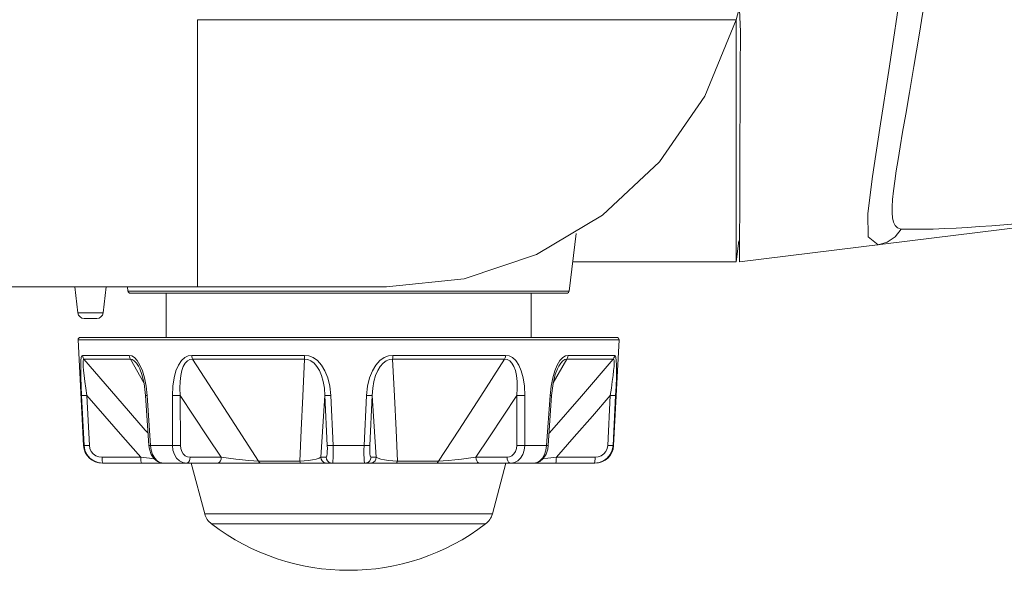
# Model space of a CAD drawing. Header units: millimetres. Extents: x 3925 to 5043, y -86 to 778.
# Tile 30 of 159: x 4167 to 4186, y 246 to 257. Entities that reach past the tile are written whole.
import ezdxf

# ---------------------------------------------------------------- set-up
doc = ezdxf.new("R2010")
doc.units = ezdxf.units.MM
doc.header["$LTSCALE"] = 46.255
for name, color, linetype in [('H30-BOTTOM-CDXF_CONTINUOUS_LINE', 7, 'CONTINUOUS'), ('H30K-FRONT-CDXF_CONTINUOUS_LINE', 7, 'CONTINUOUS'), ('RUBBER-FOOT-DXF_CONTINUOUS_LINE', 7, 'CONTINUOUS')]:
    doc.layers.add(name, color=color, linetype=linetype)

msp = doc.modelspace()

# ---------------------------------------------------------------- linework, layer by layer
at = {"layer": 'H30-BOTTOM-CDXF_CONTINUOUS_LINE', "color": 7, "linetype": 'Continuous', "lineweight": 0}
for p, q in [((4180.9941, 257.3837), (4170.2987, 257.3837)), ((4170.2987, 252.0787), (4170.2987, 257.3837)), ((4180.9935, 253.0287), (4180.9935, 257.3824)), ((4177.6791, 251.9976), (4177.8197, 253.1426)), ((4180.9935, 252.9696), (4180.9935, 253.0287)), ((4181.0448, 252.9962), (4180.9935, 252.5787)), ((4180.9935, 252.679), (4180.9935, 252.9696)), ((4180.9935, 252.5787), (4180.9935, 252.679)), ((4180.9935, 252.5787), (4177.7505, 252.5787)), ((4147.2981, 252.0787), (4174.0487, 252.0787)), ((4167.8612, 252.0787), (4167.9245, 251.5635)), ((4168.4862, 252.0787), (4168.423, 251.5635)), ((4168.9184, 251.9976), (4168.9084, 252.0787)), ((4177.6791, 251.9976), (4168.9184, 251.9976)), ((4177.6295, 251.9537), (4168.968, 251.9537)), ((4168.423, 251.5635), (4167.9245, 251.5635)), ((4168.2985, 251.4537), (4168.049, 251.4537))]:
    msp.add_line(p, q, dxfattribs=at)
for points in [[(4181.0487, 257.5787), (4181.0216, 257.4798), (4180.9935, 257.3824)], [(4180.9941, 257.3837), (4180.3706, 255.8643), (4179.4708, 254.5611), (4178.3434, 253.5012), (4177.0303, 252.722), (4175.5914, 252.2392), (4174.0487, 252.0787)]]:
    msp.add_lwpolyline(points, dxfattribs=at)
for centre, radius, start, end in [((4168.968, 252.0037), 0.05, 187, 270), ((4177.6295, 252.0037), 0.05, 270, 353), ((4168.0486, 251.5787), 0.125, 187, 270), ((4168.2989, 251.5787), 0.125, 270, 353)]:
    msp.add_arc(centre, radius, start, end, dxfattribs=at)
at = {"layer": 'H30K-FRONT-CDXF_CONTINUOUS_LINE', "color": 7, "linetype": 'Continuous', "lineweight": 0}
for p, q in [((4181.0818, 257.1483), (4181.063, 257.5787)), ((4181.063, 252.5787), (4186.8139, 253.2848)), ((4181.0634, 252.8554), (4181.0639, 253.1532)), ((4181.063, 252.5787), (4181.0634, 252.8554))]:
    msp.add_line(p, q, dxfattribs=at)
for points in [[(4184.3616, 255.5084), (4184.4353, 255.9387), (4184.5229, 256.4561), (4184.6262, 257.0792), (4184.7469, 257.8292), (4184.8854, 258.7256)], [(4184.2736, 258.0152), (4184.0394, 256.4613), (4183.8472, 255.2334), (4183.6993, 254.2727), (4183.6081, 253.5381), (4183.6183, 253.0708), (4183.8114, 252.9162)], [(4181.0639, 253.1532), (4181.0646, 253.5237), (4181.0657, 253.949), (4181.0672, 254.4326), (4181.0692, 254.9971), (4181.0722, 255.6487), (4181.0763, 256.3722), (4181.0818, 257.1483)], [(4184.2731, 253.2261), (4184.199, 253.2503), (4184.1489, 253.2989), (4184.1171, 253.3673), (4184.0992, 253.4519), (4184.0916, 253.5525), (4184.0927, 253.6726), (4184.1021, 253.8165), (4184.1195, 253.9854), (4184.1442, 254.176), (4184.1745, 254.3833), (4184.2098, 254.6078), (4184.251, 254.8586), (4184.3007, 255.1527), (4184.3616, 255.5084)], [(4183.8114, 252.9162), (4183.9951, 252.9689), (4184.1541, 253.0756), (4184.2725, 253.2261)], [(4186.5408, 253.3307), (4186.3122, 253.3122), (4186.0691, 253.2936), (4185.8244, 253.276), (4185.59, 253.2608), (4185.3614, 253.2478), (4185.1323, 253.237), (4184.9058, 253.229), (4184.6843, 253.2244), (4184.4718, 253.2234), (4184.2731, 253.2261)]]:
    msp.add_lwpolyline(points, dxfattribs=at)
at = {"layer": 'RUBBER-FOOT-DXF_CONTINUOUS_LINE', "color": 7, "linetype": 'Continuous', "lineweight": 0}
for p, q in [((4169.6737, 251.0787), (4169.6737, 251.9537)), ((4176.9237, 251.0787), (4176.9237, 251.9537)), ((4167.9764, 251.0787), (4178.6211, 251.0787)), ((4167.9265, 251.0261), (4178.671, 251.0261)), ((4168.0361, 248.9341), (4167.9265, 251.0261)), ((4178.5614, 248.9341), (4178.671, 251.0261)), ((4168.0149, 250.7205), (4168.9419, 250.7205)), ((4168.0436, 250.6467), (4168.9656, 250.6467)), ((4168.9656, 250.6467), (4169.2345, 250.178)), ((4172.4211, 250.7205), (4170.1831, 250.7205)), ((4172.4259, 250.6467), (4170.2, 250.6467)), ((4174.1716, 250.6467), (4176.3975, 250.6467)), ((4174.1764, 250.7205), (4176.4144, 250.7205)), ((4177.3628, 250.1778), (4177.6319, 250.6467)), ((4177.6319, 250.6467), (4178.5539, 250.6467)), ((4177.6556, 250.7205), (4178.5826, 250.7205)), ((4169.1251, 250.5079), (4169.1252, 250.5076)), ((4177.4723, 250.5076), (4177.4724, 250.5078)), ((4168.0451, 248.9341), (4167.9961, 249.9226)), ((4168.1037, 249.9226), (4168.1528, 248.9341)), ((4169.2992, 249.9226), (4169.2684, 249.9207)), ((4169.3353, 248.9322), (4169.2684, 249.9207)), ((4169.2992, 249.9226), (4169.3668, 248.9341)), ((4169.7992, 249.9226), (4169.8009, 248.9341)), ((4169.9569, 249.9226), (4169.9594, 248.9341)), ((4172.8754, 248.9341), (4172.8298, 249.9227)), ((4172.9918, 248.9341), (4172.9452, 249.9226)), ((4173.6057, 248.9341), (4173.6523, 249.9226)), ((4173.7677, 249.9226), (4173.7221, 248.9341)), ((4176.6381, 248.9341), (4176.6406, 249.9227)), ((4176.7983, 249.9226), (4176.7966, 248.9341)), ((4177.2307, 248.9341), (4177.2983, 249.9226)), ((4177.3291, 249.9207), (4177.2622, 248.9322)), ((4177.2983, 249.9226), (4177.3291, 249.9207)), ((4178.4447, 248.9341), (4178.4938, 249.9227)), ((4178.6014, 249.9226), (4178.5524, 248.9341)), ((4168.0361, 248.9341), (4168.0451, 248.9341)), ((4169.3668, 248.9341), (4169.3353, 248.9322)), ((4169.3668, 248.9341), (4169.8009, 248.9341)), ((4172.9918, 248.9341), (4173.6057, 248.9341)), ((4176.7966, 248.9341), (4177.2307, 248.9341)), ((4177.2307, 248.9341), (4177.2622, 248.9322)), ((4178.5524, 248.9341), (4178.5614, 248.9341)), ((4169.1727, 248.6972), (4168.4043, 248.6972)), ((4170.1527, 248.6972), (4170.7705, 248.6972)), ((4172.7482, 248.6972), (4172.8534, 248.6972)), ((4173.8493, 248.6972), (4173.7441, 248.6972)), ((4176.4448, 248.6972), (4175.8269, 248.6972)), ((4178.1932, 248.6972), (4177.4247, 248.6972)), ((4168.4106, 248.5787), (4178.1869, 248.5787)), ((4168.4212, 248.5787), (4168.4162, 248.5844)), ((4170.1737, 248.5787), (4170.4429, 247.5742)), ((4171.5101, 248.6233), (4172.3304, 248.6233)), ((4175.0874, 248.6233), (4174.2671, 248.6233)), ((4176.4237, 248.5787), (4176.1546, 247.5742)), ((4178.1763, 248.5787), (4178.1813, 248.5844)), ((4176.1546, 247.5742), (4170.4429, 247.5742)), ((4176.0198, 247.3731), (4170.5777, 247.3731))]:
    msp.add_line(p, q, dxfattribs=at)
for points in [[(4168.0149, 250.7205), (4168.0019, 250.7099), (4167.9914, 250.6758), (4167.9841, 250.616), (4167.98, 250.5286), (4167.9794, 250.4146), (4167.982, 250.2752), (4167.9876, 250.1111), (4167.9961, 249.9226)], [(4168.0149, 250.7205), (4168.0191, 250.6941), (4168.0288, 250.6691), (4168.0436, 250.6467)], [(4168.1037, 249.9226), (4168.0814, 250.0702), (4168.0627, 250.2021), (4168.0475, 250.3183), (4168.036, 250.4189), (4168.0285, 250.5029), (4168.0255, 250.5689), (4168.0272, 250.6149), (4168.0335, 250.6402), (4168.0436, 250.6467)], [(4169.319, 249.1729), (4169.2627, 249.2372), (4168.6778, 249.9108), (4168.0436, 250.6467)], [(4168.9419, 250.7205), (4168.9936, 250.7099), (4169.0477, 250.6758), (4169.1022, 250.616), (4169.1552, 250.5286)], [(4168.9419, 250.7205), (4168.9454, 250.694), (4168.9534, 250.669), (4168.9656, 250.6467)], [(4168.9656, 250.6467), (4169.0023, 250.6402), (4169.0429, 250.6149), (4169.0855, 250.5689), (4169.1251, 250.5079)], [(4170.1831, 250.7205), (4170.113, 250.7099), (4170.0441, 250.6758), (4169.9792, 250.616), (4169.9204, 250.5286), (4169.871, 250.4146), (4169.8328, 250.2752), (4169.8081, 250.1111), (4169.7992, 249.9226)], [(4170.2, 250.6467), (4170.1491, 250.6402), (4170.0995, 250.6149), (4170.0544, 250.5688), (4170.0163, 250.5027), (4169.9863, 250.4187), (4169.9649, 250.3182), (4169.9523, 250.2021), (4169.9493, 250.0703), (4169.9569, 249.9226)], [(4170.2, 250.6467), (4170.1913, 250.669), (4170.1856, 250.694), (4170.1831, 250.7205)], [(4171.5101, 248.6233), (4171.1107, 249.2372), (4170.6746, 249.9108), (4170.2, 250.6467)], [(4172.4259, 250.6467), (4172.389, 249.9125), (4172.3571, 249.2388), (4172.3304, 248.6233)], [(4172.4211, 250.7205), (4172.5072, 250.7099), (4172.5942, 250.6758), (4172.6786, 250.616), (4172.7577, 250.5286), (4172.827, 250.4146), (4172.8836, 250.2752), (4172.9242, 250.1111), (4172.9452, 249.9226)], [(4172.4259, 250.6467), (4172.4234, 250.669), (4172.4218, 250.6939), (4172.4211, 250.7205)], [(4172.4259, 250.6467), (4172.4879, 250.6402), (4172.5516, 250.6149), (4172.6135, 250.5689), (4172.6705, 250.5029), (4172.7204, 250.4188), (4172.7622, 250.3183), (4172.7952, 250.202), (4172.8183, 250.0702), (4172.8298, 249.9226)], [(4174.1764, 250.7205), (4174.0902, 250.7099), (4174.0033, 250.6758), (4173.9189, 250.616), (4173.8398, 250.5286), (4173.7705, 250.4146), (4173.7139, 250.2752), (4173.6733, 250.1111), (4173.6523, 249.9226)], [(4173.7677, 249.9226), (4173.7792, 250.0702), (4173.8023, 250.2021), (4173.8353, 250.3183), (4173.8772, 250.4189), (4173.9271, 250.5029), (4173.984, 250.5689), (4174.046, 250.6149), (4174.1097, 250.6402), (4174.1716, 250.6467)], [(4174.1764, 250.7205), (4174.1757, 250.6941), (4174.1741, 250.6691), (4174.1716, 250.6467)], [(4174.2671, 248.6233), (4174.2405, 249.2372), (4174.2086, 249.9108), (4174.1716, 250.6467)], [(4176.3975, 250.6467), (4175.924, 249.9125), (4175.4878, 249.2388), (4175.0874, 248.6233)], [(4176.4144, 250.7205), (4176.4119, 250.694), (4176.4062, 250.669), (4176.3975, 250.6467)], [(4176.3975, 250.6467), (4176.4485, 250.6402), (4176.4979, 250.6149), (4176.543, 250.5688), (4176.5811, 250.5028), (4176.6111, 250.4188), (4176.6326, 250.3183), (4176.6452, 250.202), (4176.6482, 250.0702), (4176.6406, 249.9227)], [(4176.4144, 250.7205), (4176.4845, 250.7099), (4176.5534, 250.6758), (4176.6183, 250.616), (4176.677, 250.5286), (4176.7265, 250.4146), (4176.7646, 250.2752), (4176.7894, 250.1111), (4176.7983, 249.9226)], [(4178.5539, 250.6467), (4177.9212, 249.9125), (4177.3362, 249.2388), (4177.2785, 249.1729)], [(4177.6556, 250.7205), (4177.6039, 250.7099), (4177.5498, 250.6758), (4177.4953, 250.616), (4177.4422, 250.5286)], [(4177.4724, 250.5078), (4177.5121, 250.5689), (4177.5547, 250.6149), (4177.5952, 250.6402), (4177.6319, 250.6467)], [(4177.6556, 250.7205), (4177.6521, 250.6941), (4177.6441, 250.6691), (4177.6319, 250.6467)], [(4178.5539, 250.6467), (4178.564, 250.6402), (4178.5703, 250.6149), (4178.572, 250.5689), (4178.569, 250.5029), (4178.5615, 250.4188), (4178.55, 250.3183), (4178.5348, 250.202), (4178.5161, 250.0702), (4178.4938, 249.9227)], [(4178.5826, 250.7205), (4178.5784, 250.694), (4178.5687, 250.669), (4178.5539, 250.6467)], [(4178.5826, 250.7205), (4178.5956, 250.7099), (4178.6061, 250.6758), (4178.6134, 250.616), (4178.6175, 250.5286), (4178.6181, 250.4146), (4178.6155, 250.2752), (4178.6098, 250.1111), (4178.6014, 249.9226)], [(4169.1251, 250.5079), (4169.1532, 250.4516), (4169.1953, 250.3384), (4169.2383, 250.1625), (4169.2684, 249.9207)], [(4169.1552, 250.5286), (4169.2039, 250.4146), (4169.2457, 250.2752), (4169.2784, 250.1111), (4169.2992, 249.9226)], [(4177.4422, 250.5286), (4177.3936, 250.4146), (4177.3518, 250.2752), (4177.3191, 250.1111), (4177.2983, 249.9226)], [(4177.3291, 249.9207), (4177.3595, 250.1642), (4177.4024, 250.3392), (4177.4445, 250.452), (4177.4724, 250.5079)], [(4167.9961, 249.9226), (4168.0062, 249.9212), (4168.0295, 249.9207), (4168.0633, 249.9212), (4168.1038, 249.9226)], [(4168.1037, 249.9226), (4168.4585, 249.5134), (4168.8163, 249.1031), (4169.1727, 248.6972)], [(4169.9569, 249.9226), (4169.9192, 249.9212), (4169.8771, 249.9207), (4169.8355, 249.9212), (4169.7992, 249.9226)], [(4169.9569, 249.9226), (4170.2269, 249.5134), (4170.4992, 249.103), (4170.7705, 248.6972)], [(4172.7482, 248.6972), (4172.7755, 249.1031), (4172.8028, 249.5134), (4172.8298, 249.9227)], [(4172.8298, 249.9226), (4172.8427, 249.9212), (4172.8684, 249.9207), (4172.9039, 249.9212), (4172.9452, 249.9226)], [(4173.6523, 249.9226), (4173.6936, 249.9212), (4173.7291, 249.9207), (4173.7548, 249.9212), (4173.7677, 249.9226)], [(4173.7677, 249.9226), (4173.7947, 249.5134), (4173.822, 249.103), (4173.8493, 248.6972)], [(4175.8269, 248.6972), (4176.0983, 249.1031), (4176.3706, 249.5134), (4176.6406, 249.9227)], [(4176.7983, 249.9226), (4176.762, 249.9212), (4176.7204, 249.9207), (4176.6783, 249.9212), (4176.6406, 249.9226)], [(4177.4247, 248.6972), (4177.7812, 249.1031), (4178.139, 249.5134), (4178.4938, 249.9227)], [(4178.6014, 249.9226), (4178.5913, 249.9212), (4178.568, 249.9207), (4178.5342, 249.9212), (4178.4937, 249.9226)], [(4168.4212, 248.5787), (4168.3263, 248.5907), (4168.238, 248.6259), (4168.161, 248.6823), (4168.1012, 248.7556), (4168.0617, 248.8415), (4168.0451, 248.9341)], [(4168.0451, 248.9341), (4168.0549, 248.9326), (4168.0782, 248.9321), (4168.1121, 248.9326), (4168.1528, 248.9341)], [(4168.4043, 248.6972), (4168.3403, 248.7053), (4168.2812, 248.7289), (4168.2297, 248.7666), (4168.1899, 248.8155), (4168.1637, 248.8727), (4168.1528, 248.9341)], [(4169.3353, 248.9322), (4169.3462, 248.8557), (4169.3798, 248.7559), (4169.4344, 248.671), (4169.5039, 248.6121), (4169.5797, 248.5828), (4169.6222, 248.5787)], [(4169.3668, 248.9341), (4169.3801, 248.8411), (4169.4082, 248.7552), (4169.4492, 248.6821), (4169.5009, 248.6259), (4169.5596, 248.5908), (4169.6224, 248.5787)], [(4169.9594, 248.9341), (4169.9214, 248.9326), (4169.8791, 248.9321), (4169.8373, 248.9326), (4169.8009, 248.9341)], [(4169.8009, 248.9341), (4169.8113, 248.8411), (4169.8392, 248.7552), (4169.8827, 248.6821), (4169.9396, 248.6259), (4170.0056, 248.5908), (4170.0772, 248.5787)], [(4169.9594, 248.9341), (4169.9659, 248.8724), (4169.9848, 248.8155), (4170.0149, 248.7667), (4170.0546, 248.7291), (4170.1015, 248.7053), (4170.1527, 248.6972)], [(4172.8534, 248.6972), (4172.8618, 248.7053), (4172.8687, 248.7291), (4172.8737, 248.7667), (4172.8766, 248.8155), (4172.8771, 248.8725), (4172.8754, 248.9341)], [(4172.8754, 248.9341), (4172.8884, 248.9326), (4172.9143, 248.9321), (4172.9502, 248.9326), (4172.9918, 248.9341)], [(4172.9771, 248.5787), (4172.9834, 248.5907), (4172.9885, 248.6259), (4172.9922, 248.6823), (4172.994, 248.7556), (4172.9939, 248.8415), (4172.9918, 248.9341)], [(4173.6204, 248.5787), (4173.6141, 248.5907), (4173.609, 248.6259), (4173.6053, 248.6823), (4173.6035, 248.7556), (4173.6036, 248.8415), (4173.6057, 248.9341)], [(4173.6057, 248.9341), (4173.6473, 248.9326), (4173.6831, 248.9321), (4173.7091, 248.9326), (4173.7221, 248.9341)], [(4173.7441, 248.6972), (4173.7357, 248.7053), (4173.7289, 248.7289), (4173.7238, 248.7666), (4173.7209, 248.8155), (4173.7204, 248.8727), (4173.7221, 248.9341)], [(4176.6381, 248.9341), (4176.6315, 248.8722), (4176.6125, 248.8151), (4176.5824, 248.7664), (4176.5426, 248.7289), (4176.496, 248.7053), (4176.4448, 248.6972)], [(4176.7966, 248.9341), (4176.7862, 248.8411), (4176.7583, 248.7552), (4176.7148, 248.6821), (4176.6579, 248.6259), (4176.5919, 248.5908), (4176.5203, 248.5787)], [(4176.7966, 248.9341), (4176.7602, 248.9326), (4176.7184, 248.9321), (4176.6761, 248.9326), (4176.6381, 248.9341)], [(4176.9751, 248.5787), (4177.0378, 248.5907), (4177.0966, 248.6259), (4177.1484, 248.6823), (4177.1895, 248.7556), (4177.2175, 248.8415), (4177.2307, 248.9341)], [(4176.9753, 248.5787), (4177.0205, 248.5834), (4177.096, 248.6136), (4177.1651, 248.6733), (4177.219, 248.7586), (4177.2519, 248.8585), (4177.2622, 248.9322)], [(4178.5524, 248.9341), (4178.5357, 248.8411), (4178.4961, 248.7552), (4178.4363, 248.6821), (4178.3595, 248.6259), (4178.2713, 248.5908), (4178.1763, 248.5787)], [(4178.4447, 248.9341), (4178.4336, 248.8722), (4178.4073, 248.8151), (4178.3676, 248.7664), (4178.3163, 248.7289), (4178.2574, 248.7053), (4178.1932, 248.6972)], [(4178.5524, 248.9341), (4178.5426, 248.9326), (4178.5193, 248.9321), (4178.4854, 248.9326), (4178.4447, 248.9341)], [(4168.4162, 248.5844), (4168.4115, 248.601), (4168.4078, 248.6271), (4168.4053, 248.6601), (4168.4043, 248.6972)], [(4169.4393, 248.6668), (4169.3429, 248.6779), (4169.1727, 248.6972)], [(4169.1897, 248.5787), (4169.1846, 248.5844), (4169.18, 248.601), (4169.1763, 248.6271), (4169.1738, 248.6601), (4169.1728, 248.6972)], [(4170.1527, 248.6972), (4170.1481, 248.6601), (4170.137, 248.6271), (4170.1204, 248.601), (4170.0998, 248.5844), (4170.0772, 248.5787)], [(4170.7706, 248.6972), (4170.7659, 248.6601), (4170.7548, 248.6271), (4170.7382, 248.601), (4170.7177, 248.5844), (4170.6951, 248.5787)], [(4170.7706, 248.6972), (4170.9166, 248.6779), (4171.0581, 248.6613), (4171.1913, 248.6476), (4171.3132, 248.6366), (4171.4205, 248.6285), (4171.5101, 248.6233)], [(4172.3304, 248.6233), (4172.4177, 248.6285), (4172.504, 248.6366), (4172.5846, 248.6476), (4172.6553, 248.6613), (4172.7117, 248.6779), (4172.7482, 248.6972)], [(4172.7482, 248.6972), (4172.7558, 248.6601), (4172.774, 248.6271), (4172.8012, 248.601), (4172.8348, 248.5844), (4172.8718, 248.5787)], [(4172.8534, 248.6972), (4172.861, 248.6601), (4172.8793, 248.6271), (4172.9064, 248.601), (4172.9401, 248.5844), (4172.9771, 248.5787)], [(4173.6204, 248.5787), (4173.6574, 248.5844), (4173.6911, 248.601), (4173.7182, 248.6271), (4173.7365, 248.6601), (4173.7441, 248.6972)], [(4173.7257, 248.5787), (4173.7627, 248.5844), (4173.7963, 248.601), (4173.8235, 248.6271), (4173.8417, 248.6601), (4173.8493, 248.6972)], [(4174.2671, 248.6233), (4174.1798, 248.6285), (4174.0935, 248.6366), (4174.0129, 248.6476), (4173.9422, 248.6613), (4173.8858, 248.6779), (4173.8493, 248.6972)], [(4175.8269, 248.6972), (4175.6809, 248.6779), (4175.5393, 248.6613), (4175.4061, 248.6476), (4175.2843, 248.6366), (4175.177, 248.6285), (4175.0874, 248.6233)], [(4175.9024, 248.5787), (4175.8798, 248.5844), (4175.8593, 248.601), (4175.8427, 248.6271), (4175.8316, 248.6601), (4175.8269, 248.6972)], [(4176.5203, 248.5787), (4176.4977, 248.5844), (4176.4771, 248.601), (4176.4605, 248.6271), (4176.4494, 248.6601), (4176.4448, 248.6972)], [(4177.4247, 248.6972), (4177.2547, 248.6779), (4177.1575, 248.6667)], [(4177.4078, 248.5787), (4177.4129, 248.5844), (4177.4175, 248.601), (4177.4212, 248.6271), (4177.4237, 248.6601), (4177.4247, 248.6972)], [(4178.1813, 248.5844), (4178.186, 248.601), (4178.1897, 248.6271), (4178.1922, 248.6601), (4178.1932, 248.6972)], [(4171.5101, 248.6233), (4171.5234, 248.5993), (4171.5395, 248.584), (4171.5573, 248.5787)], [(4172.3304, 248.6233), (4172.3376, 248.5993), (4172.3464, 248.5839), (4172.356, 248.5787)], [(4174.2415, 248.5787), (4174.2511, 248.5839), (4174.2599, 248.5993), (4174.2671, 248.6233)], [(4175.0402, 248.5787), (4175.0577, 248.5838), (4175.0739, 248.5991), (4175.0874, 248.6233)]]:
    msp.add_lwpolyline(points, dxfattribs=at)
for centre, radius, start, end in [((4167.9764, 251.0287), 0.05, 90, 183), ((4178.6211, 251.0287), 0.05, 357, 90), ((4168.4106, 248.9537), 0.375, 183, 270), ((4178.1869, 248.9537), 0.375, 270, 357), ((4170.8051, 247.6713), 0.375, 195, 232.66025), ((4175.7924, 247.6713), 0.375, 307.33975, 345), ((4173.2987, 250.9399), 4.4862, 232.66025, 307.33975)]:
    msp.add_arc(centre, radius, start, end, dxfattribs=at)

doc.saveas('drawing.dxf')
